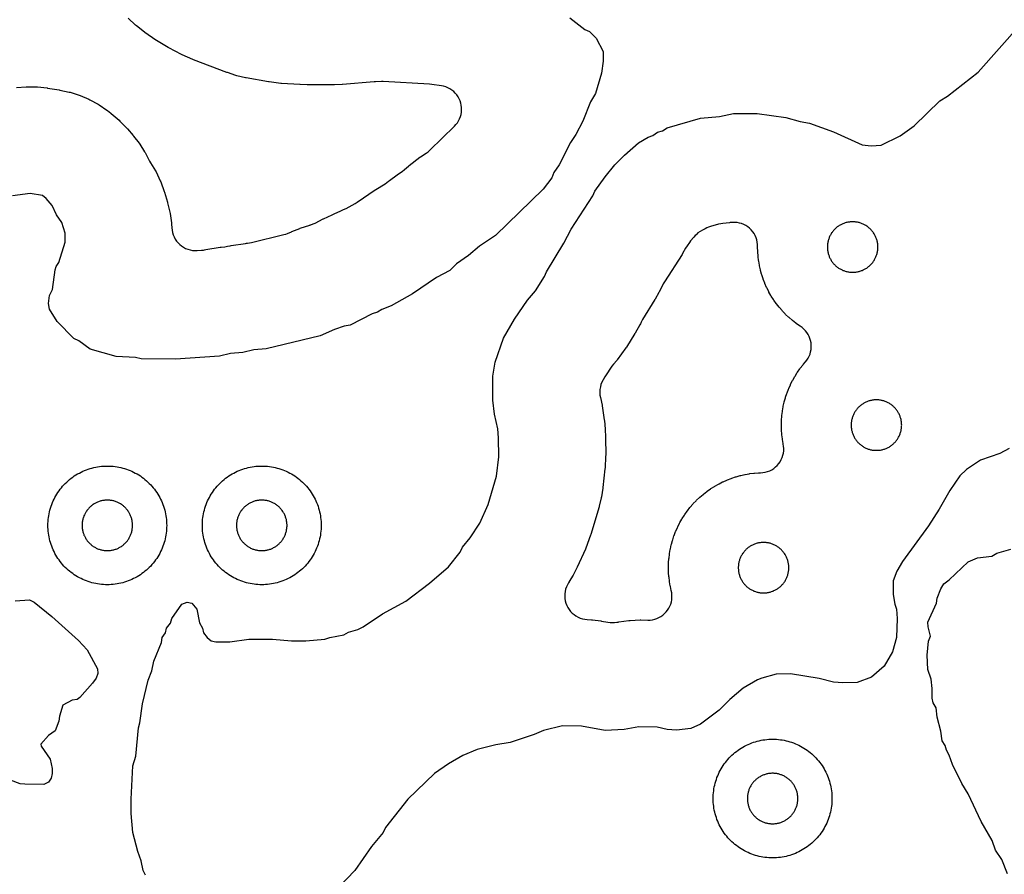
# Model space of a CAD drawing. Header units: millimetres. Extents: x 0 to 2500, y 0 to 1250.
# Tile 120 of 140: x 372 to 538, y 998 to 1142. Entities that reach past the tile are written whole.
import ezdxf

# ---------------------------------------------------------------- set-up
doc = ezdxf.new("R2010")
doc.units = ezdxf.units.MM
doc.layers.add('CUT', color=1, linetype='Continuous')

msp = doc.modelspace()

# ---------------------------------------------------------------- linework, layer by layer
at = {"layer": 'CUT'}
for points in [[(464.34, 1142), (466.88, 1140.03), (467.65, 1139.67), (468.79, 1138.53), (469.97, 1136.33), (469.98, 1134.7), (469.68, 1132.65), (468.66, 1129.24), (467.84, 1127.8), (466.54, 1124.57), (465.39, 1122.32), (464.47, 1120.98), (462.58, 1117.24), (461.65, 1115.91), (461.36, 1115.04), (459.87, 1113.12), (451.85, 1105.33), (449.14, 1103.53), (447.33, 1101.94), (445.28, 1100.57), (444.14, 1099.45), (441.9, 1098.25), (437.9, 1095.49), (434.27, 1093.49), (432.69, 1092.84), (431.98, 1092.38), (431.08, 1092.12), (427.36, 1090.21), (426.39, 1090.04), (424.73, 1089.48), (422.34, 1088.43), (413.26, 1086.21), (411.19, 1086.05), (409.31, 1085.63), (407.24, 1085.44), (405.41, 1085), (397.99, 1084.5), (392.18, 1084.55), (391.27, 1084.8), (388.01, 1084.93), (383.61, 1086.17), (381.72, 1087.6), (380.84, 1087.95), (378.08, 1090.81), (376.78, 1092.92), (376.62, 1093.89), (376.79, 1095.2), (377.27, 1096.22), (377.71, 1099.52), (377.89, 1100.09), (378.36, 1100.79), (379.39, 1104.19), (379.4, 1105.69), (378.86, 1107.48), (377.95, 1108.81), (377.23, 1110.37), (376.2, 1111.57), (375.57, 1112.06), (373.51, 1112.39), (370.52, 1112)], [(371.23, 1130.24), (372.83, 1130.37), (373.02, 1130.38), (374.57, 1130.36), (374.76, 1130.34), (376.36, 1130.16), (376.45, 1130.15), (378.41, 1129.83), (378.5, 1129.81), (380.08, 1129.48), (380.27, 1129.43), (381.77, 1128.95), (381.95, 1128.88), (383.39, 1128.26), (383.57, 1128.18), (384.94, 1127.42), (385.11, 1127.32), (386.44, 1126.4), (386.52, 1126.34), (387.07, 1125.92), (387.16, 1125.85), (388.47, 1124.74), (388.62, 1124.59), (389.82, 1123.34), (389.89, 1123.26), (390.86, 1122.14), (390.91, 1122.07), (391.87, 1120.85), (391.97, 1120.69), (392.78, 1119.43), (392.88, 1119.27), (393.62, 1117.83), (393.77, 1117.56), (394.6, 1116.21), (394.7, 1116.03), (395.42, 1114.53), (395.5, 1114.34), (396.08, 1112.73), (396.11, 1112.63), (396.62, 1110.94), (396.65, 1110.84), (397.05, 1109.22), (397.09, 1109.03), (397.32, 1107.43), (397.33, 1107.23), (397.36, 1106.61), (397.4, 1106.22), (397.47, 1105.82), (397.59, 1105.44), (397.74, 1105.07), (397.92, 1104.72), (398.15, 1104.39), (398.4, 1104.08), (398.68, 1103.8), (398.99, 1103.55), (399.33, 1103.33), (399.68, 1103.14), (400.05, 1103), (400.44, 1102.88), (400.83, 1102.81), (401.23, 1102.78), (401.62, 1102.79), (402.34, 1102.83), (402.67, 1102.87), (402.88, 1102.91), (402.88, 1102.91), (403.09, 1102.95), (405.51, 1103.35), (405.65, 1103.37), (406.26, 1103.43), (406.76, 1103.51), (407.2, 1103.6), (407.34, 1103.63), (409.77, 1103.99), (409.91, 1104.01), (410.09, 1104.02), (410.42, 1104.06), (410.75, 1104.12), (416.21, 1105.46), (416.54, 1105.56), (416.86, 1105.68), (417.48, 1105.96), (417.56, 1105.99), (418.91, 1106.51), (418.99, 1106.54), (420.58, 1107.08), (420.66, 1107.1), (420.77, 1107.14), (421.13, 1107.26), (421.47, 1107.42), (422.81, 1108.1), (422.89, 1108.14), (424.36, 1108.81), (424.45, 1108.84), (424.67, 1108.94), (425.81, 1109.47), (425.9, 1109.51), (426.28, 1109.67), (426.69, 1109.87), (428.25, 1110.72), (428.59, 1110.94), (431.61, 1113.02), (431.71, 1113.09), (433.26, 1114.03), (433.56, 1114.24), (433.84, 1114.46), (433.86, 1114.48), (434.01, 1114.6), (435.28, 1115.54), (435.35, 1115.59), (436.12, 1116.1), (436.55, 1116.43), (437.2, 1117), (437.31, 1117.09), (439.13, 1118.49), (439.24, 1118.57), (440.2, 1119.2), (440.49, 1119.42), (440.77, 1119.66), (444.93, 1123.71), (445.2, 1123.99), (445.43, 1124.3), (445.64, 1124.62), (445.81, 1124.97), (445.95, 1125.33), (446.05, 1125.7), (446.11, 1126.08), (446.14, 1126.47), (446.13, 1126.85), (446.09, 1127.24), (446.01, 1127.61), (445.89, 1127.98), (445.74, 1128.34), (445.55, 1128.67), (445.33, 1128.99), (445.08, 1129.29), (444.81, 1129.56), (444.51, 1129.8), (444.19, 1130.02), (443.85, 1130.2), (443.49, 1130.34), (443.12, 1130.46), (442.74, 1130.53), (441.15, 1130.77), (440.76, 1130.81), (432.95, 1131.23), (432.66, 1131.23), (431.66, 1131.21), (431.42, 1131.2), (426.12, 1130.76), (426.05, 1130.76), (424.73, 1130.7), (424.66, 1130.7), (420.2, 1130.68), (420.13, 1130.68), (418.99, 1130.72), (418.93, 1130.72), (415.84, 1130.91), (415.72, 1130.92), (413.74, 1131.17), (413.63, 1131.18), (409.87, 1131.87), (409.78, 1131.89), (408.32, 1132.22), (408.14, 1132.27), (406.72, 1132.74), (406.64, 1132.77), (400.99, 1134.91), (400.88, 1134.95), (399.09, 1135.75), (398.99, 1135.8), (396.85, 1136.9), (396.74, 1136.97), (394.78, 1138.15), (394.67, 1138.22), (392.82, 1139.52), (392.74, 1139.58), (391.41, 1140.62), (391.25, 1140.75), (390.03, 1141.92)], [(392.95, 997.59), (392.51, 998.41), (392.2, 1000.01), (391.62, 1001.61), (390.8, 1004.81), (390.5, 1008), (390.5, 1010.4), (390.81, 1016.01), (391.29, 1017.61), (391.75, 1022.4), (391.99, 1023.25), (392.43, 1026.43), (393.4, 1030.41), (393.99, 1031.98), (394.32, 1033.61), (395.6, 1036.78), (395.75, 1037.61), (396.31, 1038.43), (396.49, 1039.21), (397.11, 1040.03), (397.36, 1040.82), (399.04, 1043.21), (399.94, 1043.57), (400.74, 1043.43), (401.56, 1042.41), (402.01, 1040.08), (402.53, 1039.21), (402.7, 1038.42), (403.3, 1037.61), (404, 1037.05), (404.78, 1036.9), (407.15, 1036.9), (410.35, 1037.35), (414.33, 1037.35), (417.53, 1037.08), (419.94, 1037.08), (423.1, 1037.34), (423.95, 1037.64), (426.32, 1038.08), (427.13, 1038.5), (428.7, 1038.94), (429.56, 1039.43), (432.83, 1041.61), (436.74, 1043.76), (440.74, 1046.77), (443.94, 1049.53), (445.93, 1052), (446.32, 1052.81), (447.61, 1054.43), (449.19, 1056.85), (450.63, 1060.01), (452.04, 1064.8), (452.4, 1068.04), (452.37, 1071.22), (452.24, 1072.77), (451.7, 1075.21), (451.42, 1077.6), (451.41, 1081.62), (451.78, 1084.01), (453.2, 1088.01), (455.07, 1091.21), (457.24, 1094.41), (458.59, 1096), (460.11, 1098.42), (460.41, 1099.21), (463.36, 1104), (464.6, 1106.41), (468.22, 1112), (468.6, 1112.81), (470.29, 1115.21), (471.94, 1117.21), (473.55, 1118.85), (475.94, 1120.9), (477.54, 1121.89), (478.36, 1122.17), (479.14, 1122.7), (479.95, 1122.95), (480.74, 1123.44), (486.34, 1125.07), (489.54, 1125.38), (491.93, 1125.88), (495.93, 1125.88), (500.75, 1125.18), (503.12, 1124.51), (504.74, 1124.23), (508.75, 1122.79), (513.56, 1120.59), (515.11, 1120.41), (516.76, 1120.55), (519.96, 1122.08), (522.34, 1123.77), (526.68, 1128.01), (527.95, 1128.76), (533.13, 1132.81), (540.19, 1140.81)], [(538.34, 1069.42), (536.73, 1068.63), (533.51, 1067.51), (531.14, 1065.91), (530.04, 1064.83), (528.32, 1062.4), (526.54, 1059.21), (524.75, 1056.42), (520.36, 1050.41), (519.41, 1048.79), (518.8, 1047.14), (518.82, 1044.84), (519.06, 1043.21), (519.36, 1042.41), (519.49, 1040.8), (519.34, 1037.61), (518.69, 1035.21), (517.27, 1032.8), (515.14, 1030.96), (512.73, 1030.06), (510.35, 1029.97), (508.75, 1030.1), (506.36, 1030.74), (501.53, 1031.51), (499.12, 1031.44), (496.71, 1030.77), (495.96, 1030.51), (493.54, 1029.07), (491.29, 1027.2), (489.53, 1025.4), (486.34, 1023.02), (484.73, 1022.27), (482.34, 1022.01), (480.73, 1022.11), (479.09, 1022.52), (475.98, 1022.57), (473.54, 1022.1), (470.34, 1021.96), (466.35, 1022.7), (463.14, 1022.73), (459.93, 1021.96), (458.34, 1021.27), (454.34, 1019.94), (451.92, 1019.54), (448.78, 1018.74), (446.36, 1017.74), (443.95, 1016.37), (441.56, 1014.69), (437.1, 1010.4), (433.34, 1005.61), (432.92, 1004.81), (430.98, 1002.41), (428.15, 998.41), (421.54, 991.47)], [(538.07, 997.83), (537.1, 1000.23), (536.02, 1001.83), (535.49, 1003.45), (533.59, 1006.63), (531.43, 1011.31), (530.36, 1013.03), (528.76, 1016.23), (528.25, 1017.81), (527.75, 1018.63), (527.55, 1019.45), (527.05, 1020.23), (526.84, 1021.86), (526.18, 1024.23), (526.02, 1025.79), (525.55, 1026.63), (525.38, 1027.42), (525.37, 1029.06), (525.17, 1030.61), (524.61, 1032.23), (524.51, 1034.64), (524.75, 1037.03), (525.1, 1037.85), (524.69, 1039.43), (524.65, 1040.23), (526.09, 1043.39), (526.21, 1044.23), (526.81, 1045.83), (527.33, 1046.63), (528.24, 1047.31), (531.42, 1050.34), (533.02, 1051.05), (535.4, 1051.29), (536.23, 1051.81), (538.63, 1052.5)], [(370.97, 1043.82), (373.4, 1043.95), (374.19, 1043.58), (377.18, 1041.14), (381.66, 1037.13), (383.11, 1035.53), (384.87, 1032.34), (384.88, 1031.53), (384.6, 1030.8), (383.98, 1029.93), (381.89, 1027.54), (381.4, 1027.17), (380.58, 1027.05), (379, 1026.21), (378.43, 1024.36), (378.34, 1023.53), (377.73, 1021.93), (376.58, 1021.13), (375.33, 1019.68), (375.36, 1019.31), (376.87, 1017.13), (377.19, 1015.54), (377.24, 1014.73), (377.07, 1013.94), (376.59, 1013.26), (375.8, 1012.87), (372.59, 1012.91), (371.8, 1012.95), (370.2, 1013.58)]]:
    msp.add_lwpolyline(points, dxfattribs=at)
for points in [[(469.69, 1040.39), (470.78, 1040.18), (471.15, 1040.13), (471.53, 1040.12), (471.9, 1040.13), (472.27, 1040.19), (472.51, 1040.23), (472.61, 1040.25), (474.3, 1040.49), (474.51, 1040.51), (476.21, 1040.57), (476.32, 1040.57), (477.51, 1040.55), (477.89, 1040.56), (478.27, 1040.61), (478.65, 1040.7), (479.02, 1040.82), (479.37, 1040.98), (479.7, 1041.17), (480.02, 1041.39), (480.31, 1041.64), (480.58, 1041.92), (480.82, 1042.22), (481.03, 1042.54), (481.21, 1042.88), (481.35, 1043.24), (481.46, 1043.61), (481.53, 1043.99), (481.56, 1044.37), (481.56, 1044.76), (481.52, 1045.14), (481.45, 1045.52), (481.44, 1045.54), (481.29, 1046.21), (481.28, 1046.3), (481.16, 1046.98), (481.14, 1047.08), (481.06, 1047.76), (481.05, 1047.86), (481, 1048.54), (480.99, 1048.64), (480.98, 1049.33), (480.98, 1049.43), (480.99, 1050.11), (481, 1050.21), (481.05, 1050.9), (481.06, 1050.99), (481.14, 1051.68), (481.16, 1051.77), (481.28, 1052.45), (481.29, 1052.55), (481.44, 1053.22), (481.47, 1053.31), (481.65, 1053.97), (481.68, 1054.07), (481.9, 1054.72), (481.93, 1054.81), (482.18, 1055.45), (482.21, 1055.54), (482.49, 1056.17), (482.53, 1056.26), (482.84, 1056.88), (482.89, 1056.96), (483.23, 1057.56), (483.28, 1057.64), (483.65, 1058.22), (483.7, 1058.31), (484.1, 1058.87), (484.15, 1058.95), (484.58, 1059.49), (484.64, 1059.56), (485.09, 1060.08), (485.15, 1060.16), (485.63, 1060.66), (485.7, 1060.72), (486.2, 1061.2), (486.27, 1061.26), (486.79, 1061.71), (486.86, 1061.78), (487.41, 1062.2), (487.49, 1062.26), (488.05, 1062.65), (488.13, 1062.71), (488.71, 1063.07), (488.79, 1063.12), (489.39, 1063.46), (489.48, 1063.51), (490.09, 1063.82), (490.18, 1063.86), (490.81, 1064.14), (490.9, 1064.18), (491.54, 1064.42), (491.63, 1064.46), (492.28, 1064.67), (492.38, 1064.7), (493.04, 1064.88), (493.14, 1064.91), (493.81, 1065.06), (493.9, 1065.08), (494.58, 1065.2), (494.68, 1065.21), (495.36, 1065.29), (495.46, 1065.3), (496.14, 1065.35), (496.24, 1065.36), (496.48, 1065.37), (496.88, 1065.39), (497.26, 1065.46), (497.64, 1065.57), (498.01, 1065.71), (498.36, 1065.88), (498.69, 1066.09), (499, 1066.34), (499.28, 1066.61), (499.54, 1066.9), (499.77, 1067.22), (499.96, 1067.57), (500.12, 1067.92), (500.24, 1068.3), (500.33, 1068.68), (500.38, 1069.07), (500.38, 1069.46), (500.36, 1069.85), (500.3, 1070.17), (500.3, 1070.17), (500.28, 1070.31), (500.16, 1070.99), (500.14, 1071.09), (500.06, 1071.77), (500.05, 1071.87), (500, 1072.55), (499.99, 1072.65), (499.98, 1073.34), (499.98, 1073.43), (499.99, 1074.12), (500, 1074.22), (500.05, 1074.9), (500.06, 1075), (500.14, 1075.68), (500.16, 1075.78), (500.28, 1076.46), (500.29, 1076.55), (500.44, 1077.23), (500.47, 1077.32), (500.65, 1077.98), (500.68, 1078.08), (500.9, 1078.73), (500.93, 1078.82), (501.18, 1079.46), (501.21, 1079.55), (501.49, 1080.18), (501.53, 1080.27), (501.84, 1080.88), (501.89, 1080.97), (502.23, 1081.57), (502.28, 1081.65), (502.65, 1082.23), (502.7, 1082.31), (503.1, 1082.88), (503.15, 1082.96), (503.58, 1083.5), (503.64, 1083.57), (504.04, 1084.04), (504.28, 1084.34), (504.48, 1084.66), (504.66, 1085), (504.8, 1085.36), (504.9, 1085.72), (504.97, 1086.1), (505.01, 1086.48), (505.01, 1086.86), (504.97, 1087.24), (504.9, 1087.61), (504.79, 1087.98), (504.64, 1088.33), (504.47, 1088.67), (504.26, 1088.99), (504.02, 1089.29), (503.76, 1089.56), (503.47, 1089.81), (503.15, 1090.03), (503.13, 1090.05), (503.05, 1090.1), (502.49, 1090.5), (502.41, 1090.56), (501.86, 1090.98), (501.79, 1091.04), (501.27, 1091.49), (501.2, 1091.56), (500.7, 1092.03), (500.63, 1092.1), (500.15, 1092.6), (500.09, 1092.67), (499.64, 1093.19), (499.58, 1093.27), (499.15, 1093.81), (499.1, 1093.89), (498.7, 1094.45), (498.65, 1094.53), (498.28, 1095.11), (498.23, 1095.19), (497.89, 1095.79), (497.84, 1095.88), (497.53, 1096.49), (497.49, 1096.58), (497.21, 1097.21), (497.18, 1097.3), (496.93, 1097.94), (496.9, 1098.03), (496.68, 1098.69), (496.65, 1098.78), (496.47, 1099.44), (496.44, 1099.54), (496.29, 1100.21), (496.28, 1100.3), (496.16, 1100.98), (496.14, 1101.08), (496.06, 1101.76), (496.05, 1101.86), (496, 1102.54), (495.99, 1102.64), (495.98, 1103.33), (495.98, 1103.43), (495.98, 1103.43), (495.97, 1103.82), (495.92, 1104.2), (495.84, 1104.58), (495.72, 1104.95), (495.56, 1105.3), (495.37, 1105.64), (495.15, 1105.96), (494.9, 1106.26), (494.62, 1106.53), (494.32, 1106.77), (493.99, 1106.98), (493.65, 1107.16), (493.29, 1107.31), (492.92, 1107.41), (492.54, 1107.49), (492.15, 1107.52), (491.76, 1107.52), (491.38, 1107.48), (491.36, 1107.48), (491.26, 1107.47), (490.13, 1107.35), (489.77, 1107.3), (489.41, 1107.22), (488.02, 1106.81), (487.73, 1106.72), (487.45, 1106.6), (487.13, 1106.45), (487.04, 1106.4), (486.69, 1106.23), (486.3, 1106.01), (485.94, 1105.75), (485.62, 1105.45), (485.46, 1105.29), (485.23, 1105.03), (484.7, 1104.4), (484.53, 1104.16), (484.1, 1103.55), (483.86, 1103.18), (483.36, 1102.27), (483.28, 1102.14), (480.3, 1097.54), (480.1, 1097.2), (479.38, 1095.8), (479.34, 1095.73), (478.71, 1094.6), (478.67, 1094.54), (476.61, 1091.19), (476.36, 1090.71), (476.25, 1090.46), (476.17, 1090.29), (475.38, 1088.89), (475.33, 1088.81), (473.88, 1086.5), (473.8, 1086.38), (472.34, 1084.39), (472.25, 1084.28), (471.73, 1083.66), (471.46, 1083.31), (470.38, 1081.71), (470.24, 1081.49), (469.96, 1081.02), (469.77, 1080.64), (469.61, 1080.25), (469.5, 1079.83), (469.44, 1079.41), (469.42, 1078.99), (469.42, 1078.9), (469.44, 1078.45), (469.44, 1078.43), (469.51, 1078.02), (469.79, 1076.77), (469.82, 1076.63), (470.17, 1074.28), (470.19, 1074.14), (470.31, 1072.69), (470.31, 1072.62), (470.36, 1071.43), (470.37, 1071.36), (470.4, 1068.27), (470.39, 1068.15), (470.29, 1066.12), (470.28, 1066), (469.94, 1062.87), (469.92, 1062.78), (469.7, 1061.33), (469.66, 1061.16), (469.31, 1059.73), (469.29, 1059.65), (467.91, 1054.97), (467.86, 1054.84), (467.04, 1052.65), (466.99, 1052.52), (465.6, 1049.45), (465.57, 1049.38), (465, 1048.25), (464.93, 1048.12), (464.28, 1047.04), (464.24, 1046.97), (464.15, 1046.84), (463.95, 1046.49), (463.79, 1046.13), (463.66, 1045.75), (463.57, 1045.36), (463.51, 1044.97), (463.5, 1044.57), (463.53, 1044.17), (463.6, 1043.78), (463.7, 1043.39), (463.85, 1043.02), (464.03, 1042.67), (464.24, 1042.33), (464.49, 1042.02), (464.77, 1041.73), (465.07, 1041.47), (465.4, 1041.25), (465.75, 1041.05), (466.12, 1040.9), (466.5, 1040.78), (466.89, 1040.7), (467.29, 1040.66), (468, 1040.62), (468.18, 1040.6), (469.61, 1040.4)], [(511.84, 1107.62), (511.7, 1107.62), (511.56, 1107.61), (511.42, 1107.59), (511.28, 1107.57), (511.15, 1107.55), (511.01, 1107.52), (510.88, 1107.48), (510.74, 1107.44), (510.61, 1107.4), (510.48, 1107.35), (510.35, 1107.3), (510.22, 1107.25), (510.1, 1107.19), (509.97, 1107.13), (509.85, 1107.06), (509.73, 1106.99), (509.61, 1106.91), (509.5, 1106.83), (509.39, 1106.75), (509.28, 1106.66), (509.17, 1106.57), (509.07, 1106.48), (508.97, 1106.38), (508.87, 1106.28), (508.78, 1106.18), (508.69, 1106.07), (508.6, 1105.96), (508.52, 1105.85), (508.44, 1105.74), (508.37, 1105.62), (508.3, 1105.5), (508.23, 1105.38), (508.16, 1105.26), (508.1, 1105.13), (508.05, 1105), (508, 1104.87), (507.95, 1104.74), (507.91, 1104.61), (507.87, 1104.48), (507.84, 1104.34), (507.81, 1104.21), (507.78, 1104.07), (507.76, 1103.93), (507.75, 1103.79), (507.74, 1103.66), (507.73, 1103.52), (507.73, 1103.38), (507.73, 1103.24), (507.74, 1103.1), (507.75, 1102.96), (507.76, 1102.82), (507.78, 1102.68), (507.81, 1102.55), (507.84, 1102.41), (507.87, 1102.28), (507.91, 1102.14), (507.95, 1102.01), (508, 1101.88), (508.05, 1101.75), (508.1, 1101.62), (508.16, 1101.5), (508.23, 1101.37), (508.3, 1101.25), (508.37, 1101.13), (508.44, 1101.02), (508.52, 1100.9), (508.6, 1100.79), (508.69, 1100.68), (508.78, 1100.57), (508.87, 1100.47), (508.97, 1100.37), (509.07, 1100.28), (509.17, 1100.18), (509.28, 1100.09), (509.39, 1100.01), (509.5, 1099.92), (509.61, 1099.84), (509.73, 1099.77), (509.85, 1099.7), (509.97, 1099.63), (510.1, 1099.57), (510.22, 1099.51), (510.35, 1099.45), (510.48, 1099.4), (510.61, 1099.35), (510.74, 1099.31), (510.88, 1099.27), (511.01, 1099.24), (511.15, 1099.21), (511.28, 1099.18), (511.42, 1099.16), (511.56, 1099.15), (511.7, 1099.14), (511.84, 1099.13), (511.98, 1099.13), (512.12, 1099.13), (512.25, 1099.14), (512.39, 1099.15), (512.53, 1099.16), (512.67, 1099.18), (512.81, 1099.21), (512.94, 1099.24), (513.08, 1099.27), (513.21, 1099.31), (513.34, 1099.35), (513.47, 1099.4), (513.6, 1099.45), (513.73, 1099.51), (513.86, 1099.57), (513.98, 1099.63), (514.1, 1099.7), (514.22, 1099.77), (514.34, 1099.84), (514.45, 1099.92), (514.56, 1100.01), (514.67, 1100.09), (514.78, 1100.18), (514.88, 1100.28), (514.98, 1100.37), (515.08, 1100.47), (515.17, 1100.57), (515.26, 1100.68), (515.35, 1100.79), (515.43, 1100.9), (515.51, 1101.02), (515.59, 1101.13), (515.66, 1101.25), (515.72, 1101.37), (515.79, 1101.5), (515.85, 1101.62), (515.9, 1101.75), (515.95, 1101.88), (516, 1102.01), (516.04, 1102.14), (516.08, 1102.28), (516.12, 1102.41), (516.14, 1102.55), (516.17, 1102.68), (516.19, 1102.82), (516.21, 1102.96), (516.22, 1103.1), (516.22, 1103.24), (516.23, 1103.38), (516.22, 1103.52), (516.22, 1103.66), (516.21, 1103.79), (516.19, 1103.93), (516.17, 1104.07), (516.14, 1104.21), (516.12, 1104.34), (516.08, 1104.48), (516.04, 1104.61), (516, 1104.74), (515.95, 1104.87), (515.9, 1105), (515.85, 1105.13), (515.79, 1105.26), (515.72, 1105.38), (515.66, 1105.5), (515.59, 1105.62), (515.51, 1105.74), (515.43, 1105.85), (515.35, 1105.96), (515.26, 1106.07), (515.17, 1106.18), (515.08, 1106.28), (514.98, 1106.38), (514.88, 1106.48), (514.78, 1106.57), (514.67, 1106.66), (514.56, 1106.75), (514.45, 1106.83), (514.34, 1106.91), (514.22, 1106.99), (514.1, 1107.06), (513.98, 1107.13), (513.86, 1107.19), (513.73, 1107.25), (513.6, 1107.3), (513.47, 1107.35), (513.34, 1107.4), (513.21, 1107.44), (513.08, 1107.48), (512.94, 1107.52), (512.81, 1107.55), (512.67, 1107.57), (512.53, 1107.59), (512.39, 1107.61), (512.25, 1107.62), (512.12, 1107.62), (511.98, 1107.63)], [(515.56, 1077.62), (515.42, 1077.6), (515.28, 1077.58), (515.15, 1077.55), (515.01, 1077.52), (514.88, 1077.49), (514.74, 1077.45), (514.61, 1077.41), (514.48, 1077.36), (514.35, 1077.31), (514.22, 1077.26), (514.1, 1077.2), (513.97, 1077.13), (513.85, 1077.07), (513.73, 1076.99), (513.61, 1076.92), (513.5, 1076.84), (513.39, 1076.76), (513.28, 1076.67), (513.17, 1076.58), (513.07, 1076.49), (512.97, 1076.39), (512.87, 1076.29), (512.78, 1076.19), (512.69, 1076.08), (512.6, 1075.97), (512.52, 1075.86), (512.44, 1075.75), (512.37, 1075.63), (512.3, 1075.51), (512.23, 1075.39), (512.16, 1075.27), (512.1, 1075.14), (512.05, 1075.01), (512, 1074.88), (511.95, 1074.75), (511.91, 1074.62), (511.87, 1074.49), (511.84, 1074.35), (511.81, 1074.21), (511.78, 1074.08), (511.76, 1073.94), (511.75, 1073.8), (511.74, 1073.66), (511.73, 1073.52), (511.73, 1073.39), (511.73, 1073.25), (511.74, 1073.11), (511.75, 1072.97), (511.76, 1072.83), (511.78, 1072.69), (511.81, 1072.56), (511.84, 1072.42), (511.87, 1072.29), (511.91, 1072.15), (511.95, 1072.02), (512, 1071.89), (512.05, 1071.76), (512.1, 1071.63), (512.16, 1071.51), (512.23, 1071.38), (512.3, 1071.26), (512.37, 1071.14), (512.44, 1071.02), (512.52, 1070.91), (512.6, 1070.8), (512.69, 1070.69), (512.78, 1070.58), (512.87, 1070.48), (512.97, 1070.38), (513.07, 1070.28), (513.17, 1070.19), (513.28, 1070.1), (513.39, 1070.01), (513.5, 1069.93), (513.61, 1069.85), (513.73, 1069.78), (513.85, 1069.7), (513.97, 1069.64), (514.1, 1069.57), (514.22, 1069.51), (514.35, 1069.46), (514.48, 1069.41), (514.61, 1069.36), (514.74, 1069.32), (514.88, 1069.28), (515.01, 1069.25), (515.15, 1069.22), (515.28, 1069.19), (515.42, 1069.17), (515.56, 1069.16), (515.7, 1069.14), (515.84, 1069.14), (515.98, 1069.14), (516.12, 1069.14), (516.25, 1069.14), (516.39, 1069.16), (516.53, 1069.17), (516.67, 1069.19), (516.81, 1069.22), (516.94, 1069.25), (517.08, 1069.28), (517.21, 1069.32), (517.34, 1069.36), (517.47, 1069.41), (517.6, 1069.46), (517.73, 1069.51), (517.86, 1069.57), (517.98, 1069.64), (518.1, 1069.7), (518.22, 1069.78), (518.34, 1069.85), (518.45, 1069.93), (518.56, 1070.01), (518.67, 1070.1), (518.78, 1070.19), (518.88, 1070.28), (518.98, 1070.38), (519.08, 1070.48), (519.17, 1070.58), (519.26, 1070.69), (519.35, 1070.8), (519.43, 1070.91), (519.51, 1071.02), (519.59, 1071.14), (519.66, 1071.26), (519.72, 1071.38), (519.79, 1071.51), (519.85, 1071.63), (519.9, 1071.76), (519.95, 1071.89), (520, 1072.02), (520.04, 1072.15), (520.08, 1072.29), (520.12, 1072.42), (520.14, 1072.56), (520.17, 1072.69), (520.19, 1072.83), (520.21, 1072.97), (520.22, 1073.11), (520.22, 1073.25), (520.23, 1073.39), (520.22, 1073.52), (520.22, 1073.66), (520.21, 1073.8), (520.19, 1073.94), (520.17, 1074.08), (520.14, 1074.21), (520.12, 1074.35), (520.08, 1074.49), (520.04, 1074.62), (520, 1074.75), (519.95, 1074.88), (519.9, 1075.01), (519.85, 1075.14), (519.79, 1075.27), (519.72, 1075.39), (519.66, 1075.51), (519.59, 1075.63), (519.51, 1075.75), (519.43, 1075.86), (519.35, 1075.97), (519.26, 1076.08), (519.17, 1076.19), (519.08, 1076.29), (518.98, 1076.39), (518.88, 1076.49), (518.78, 1076.58), (518.67, 1076.67), (518.56, 1076.76), (518.45, 1076.84), (518.34, 1076.92), (518.22, 1076.99), (518.1, 1077.07), (517.98, 1077.13), (517.86, 1077.2), (517.73, 1077.26), (517.6, 1077.31), (517.47, 1077.36), (517.34, 1077.41), (517.21, 1077.45), (517.08, 1077.49), (516.94, 1077.52), (516.81, 1077.55), (516.67, 1077.58), (516.53, 1077.6), (516.39, 1077.62), (516.25, 1077.63), (516.12, 1077.63), (515.98, 1077.64), (515.84, 1077.63), (515.7, 1077.63)], [(396.49, 1056.17), (396.48, 1055.85), (396.45, 1055.52), (396.41, 1055.2), (396.37, 1054.87), (396.31, 1054.55), (396.24, 1054.23), (396.16, 1053.91), (396.07, 1053.6), (395.97, 1053.29), (395.86, 1052.98), (395.74, 1052.67), (395.61, 1052.37), (395.47, 1052.08), (395.32, 1051.79), (395.16, 1051.5), (394.99, 1051.22), (394.82, 1050.94), (394.63, 1050.68), (394.43, 1050.41), (394.23, 1050.16), (394.02, 1049.91), (393.8, 1049.66), (393.57, 1049.43), (393.34, 1049.2), (393.09, 1048.98), (392.84, 1048.77), (392.59, 1048.57), (392.33, 1048.37), (392.06, 1048.19), (391.78, 1048.01), (391.5, 1047.84), (391.21, 1047.68), (390.92, 1047.53), (390.63, 1047.39), (390.33, 1047.26), (390.02, 1047.14), (389.71, 1047.03), (389.4, 1046.93), (389.09, 1046.84), (388.77, 1046.76), (388.45, 1046.69), (388.13, 1046.63), (387.81, 1046.59), (387.48, 1046.55), (387.15, 1046.52), (386.83, 1046.51), (386.5, 1046.5), (386.17, 1046.51), (385.85, 1046.52), (385.52, 1046.55), (385.2, 1046.59), (384.87, 1046.63), (384.55, 1046.69), (384.23, 1046.76), (383.91, 1046.84), (383.6, 1046.93), (383.29, 1047.03), (382.98, 1047.14), (382.67, 1047.26), (382.37, 1047.39), (382.08, 1047.53), (381.79, 1047.68), (381.5, 1047.84), (381.22, 1048.01), (380.94, 1048.19), (380.68, 1048.37), (380.41, 1048.57), (380.16, 1048.77), (379.91, 1048.98), (379.66, 1049.2), (379.43, 1049.43), (379.2, 1049.66), (378.98, 1049.91), (378.77, 1050.16), (378.57, 1050.41), (378.37, 1050.68), (378.19, 1050.94), (378.01, 1051.22), (377.84, 1051.5), (377.68, 1051.79), (377.53, 1052.08), (377.39, 1052.37), (377.26, 1052.67), (377.14, 1052.98), (377.03, 1053.29), (376.93, 1053.6), (376.84, 1053.91), (376.76, 1054.23), (376.69, 1054.55), (376.63, 1054.87), (376.59, 1055.2), (376.55, 1055.52), (376.52, 1055.85), (376.51, 1056.17), (376.5, 1056.5), (376.51, 1056.83), (376.52, 1057.15), (376.55, 1057.48), (376.59, 1057.81), (376.63, 1058.13), (376.69, 1058.45), (376.76, 1058.77), (376.84, 1059.09), (376.93, 1059.4), (377.03, 1059.71), (377.14, 1060.02), (377.26, 1060.33), (377.39, 1060.63), (377.53, 1060.92), (377.68, 1061.21), (377.84, 1061.5), (378.01, 1061.78), (378.19, 1062.06), (378.37, 1062.33), (378.57, 1062.59), (378.77, 1062.84), (378.98, 1063.09), (379.2, 1063.34), (379.43, 1063.57), (379.66, 1063.8), (379.91, 1064.02), (380.16, 1064.23), (380.41, 1064.43), (380.68, 1064.63), (380.94, 1064.82), (381.22, 1064.99), (381.5, 1065.16), (381.79, 1065.32), (382.08, 1065.47), (382.37, 1065.61), (382.67, 1065.74), (382.98, 1065.86), (383.29, 1065.97), (383.6, 1066.07), (383.91, 1066.16), (384.23, 1066.24), (384.55, 1066.31), (384.87, 1066.37), (385.2, 1066.41), (385.52, 1066.45), (385.85, 1066.48), (386.17, 1066.49), (386.5, 1066.5), (386.83, 1066.49), (387.15, 1066.48), (387.48, 1066.45), (387.81, 1066.41), (388.13, 1066.37), (388.45, 1066.31), (388.77, 1066.24), (389.09, 1066.16), (389.4, 1066.07), (389.71, 1065.97), (390.02, 1065.86), (390.33, 1065.74), (390.63, 1065.61), (390.92, 1065.47), (391.21, 1065.32), (391.5, 1065.16), (391.78, 1064.99), (392.06, 1064.82), (392.33, 1064.63), (392.59, 1064.43), (392.84, 1064.23), (393.09, 1064.02), (393.34, 1063.8), (393.57, 1063.57), (393.8, 1063.34), (394.02, 1063.09), (394.23, 1062.84), (394.43, 1062.59), (394.63, 1062.33), (394.82, 1062.06), (394.99, 1061.78), (395.16, 1061.5), (395.32, 1061.21), (395.47, 1060.92), (395.61, 1060.63), (395.74, 1060.33), (395.86, 1060.02), (395.97, 1059.71), (396.07, 1059.4), (396.16, 1059.09), (396.24, 1058.77), (396.31, 1058.45), (396.37, 1058.13), (396.41, 1057.81), (396.45, 1057.48), (396.48, 1057.15), (396.49, 1056.83), (396.5, 1056.5)], [(422.49, 1056.17), (422.48, 1055.85), (422.45, 1055.52), (422.41, 1055.2), (422.37, 1054.87), (422.31, 1054.55), (422.24, 1054.23), (422.16, 1053.91), (422.07, 1053.6), (421.97, 1053.29), (421.86, 1052.98), (421.74, 1052.67), (421.61, 1052.37), (421.47, 1052.08), (421.32, 1051.79), (421.16, 1051.5), (420.99, 1051.22), (420.82, 1050.94), (420.63, 1050.68), (420.43, 1050.41), (420.23, 1050.16), (420.02, 1049.91), (419.8, 1049.66), (419.57, 1049.43), (419.34, 1049.2), (419.09, 1048.98), (418.84, 1048.77), (418.59, 1048.57), (418.33, 1048.37), (418.06, 1048.19), (417.78, 1048.01), (417.5, 1047.84), (417.21, 1047.68), (416.92, 1047.53), (416.63, 1047.39), (416.33, 1047.26), (416.02, 1047.14), (415.71, 1047.03), (415.4, 1046.93), (415.09, 1046.84), (414.77, 1046.76), (414.45, 1046.69), (414.13, 1046.63), (413.81, 1046.59), (413.48, 1046.55), (413.15, 1046.52), (412.83, 1046.51), (412.5, 1046.5), (412.17, 1046.51), (411.85, 1046.52), (411.52, 1046.55), (411.2, 1046.59), (410.87, 1046.63), (410.55, 1046.69), (410.23, 1046.76), (409.91, 1046.84), (409.6, 1046.93), (409.29, 1047.03), (408.98, 1047.14), (408.67, 1047.26), (408.37, 1047.39), (408.08, 1047.53), (407.79, 1047.68), (407.5, 1047.84), (407.22, 1048.01), (406.94, 1048.19), (406.68, 1048.37), (406.41, 1048.57), (406.16, 1048.77), (405.91, 1048.98), (405.66, 1049.2), (405.43, 1049.43), (405.2, 1049.66), (404.98, 1049.91), (404.77, 1050.16), (404.57, 1050.41), (404.37, 1050.68), (404.19, 1050.94), (404.01, 1051.22), (403.84, 1051.5), (403.68, 1051.79), (403.53, 1052.08), (403.39, 1052.37), (403.26, 1052.67), (403.14, 1052.98), (403.03, 1053.29), (402.93, 1053.6), (402.84, 1053.91), (402.76, 1054.23), (402.69, 1054.55), (402.63, 1054.87), (402.59, 1055.2), (402.55, 1055.52), (402.52, 1055.85), (402.51, 1056.17), (402.5, 1056.5), (402.51, 1056.83), (402.52, 1057.15), (402.55, 1057.48), (402.59, 1057.81), (402.63, 1058.13), (402.69, 1058.45), (402.76, 1058.77), (402.84, 1059.09), (402.93, 1059.4), (403.03, 1059.71), (403.14, 1060.02), (403.26, 1060.33), (403.39, 1060.63), (403.53, 1060.92), (403.68, 1061.21), (403.84, 1061.5), (404.01, 1061.78), (404.19, 1062.06), (404.37, 1062.33), (404.57, 1062.59), (404.77, 1062.84), (404.98, 1063.09), (405.2, 1063.34), (405.43, 1063.57), (405.66, 1063.8), (405.91, 1064.02), (406.16, 1064.23), (406.41, 1064.43), (406.68, 1064.63), (406.94, 1064.82), (407.22, 1064.99), (407.5, 1065.16), (407.79, 1065.32), (408.08, 1065.47), (408.37, 1065.61), (408.67, 1065.74), (408.98, 1065.86), (409.29, 1065.97), (409.6, 1066.07), (409.91, 1066.16), (410.23, 1066.24), (410.55, 1066.31), (410.87, 1066.37), (411.2, 1066.41), (411.52, 1066.45), (411.85, 1066.48), (412.17, 1066.49), (412.5, 1066.5), (412.83, 1066.49), (413.15, 1066.48), (413.48, 1066.45), (413.81, 1066.41), (414.13, 1066.37), (414.45, 1066.31), (414.77, 1066.24), (415.09, 1066.16), (415.4, 1066.07), (415.71, 1065.97), (416.02, 1065.86), (416.33, 1065.74), (416.63, 1065.61), (416.92, 1065.47), (417.21, 1065.32), (417.5, 1065.16), (417.78, 1064.99), (418.06, 1064.82), (418.33, 1064.63), (418.59, 1064.43), (418.84, 1064.23), (419.09, 1064.02), (419.34, 1063.8), (419.57, 1063.57), (419.8, 1063.34), (420.02, 1063.09), (420.23, 1062.84), (420.43, 1062.59), (420.63, 1062.33), (420.82, 1062.06), (420.99, 1061.78), (421.16, 1061.5), (421.32, 1061.21), (421.47, 1060.92), (421.61, 1060.63), (421.74, 1060.33), (421.86, 1060.02), (421.97, 1059.71), (422.07, 1059.4), (422.16, 1059.09), (422.24, 1058.77), (422.31, 1058.45), (422.37, 1058.13), (422.41, 1057.81), (422.45, 1057.48), (422.48, 1057.15), (422.49, 1056.83), (422.5, 1056.5)], [(390.75, 1056.64), (390.74, 1056.78), (390.73, 1056.92), (390.71, 1057.06), (390.69, 1057.19), (390.67, 1057.33), (390.64, 1057.47), (390.61, 1057.6), (390.57, 1057.73), (390.52, 1057.87), (390.48, 1058), (390.43, 1058.13), (390.37, 1058.25), (390.31, 1058.38), (390.25, 1058.5), (390.18, 1058.63), (390.11, 1058.74), (390.03, 1058.86), (389.95, 1058.98), (389.87, 1059.09), (389.79, 1059.2), (389.7, 1059.3), (389.6, 1059.41), (389.51, 1059.51), (389.41, 1059.6), (389.3, 1059.7), (389.2, 1059.79), (389.09, 1059.87), (388.98, 1059.95), (388.86, 1060.03), (388.74, 1060.11), (388.63, 1060.18), (388.5, 1060.25), (388.38, 1060.31), (388.25, 1060.37), (388.13, 1060.43), (388, 1060.48), (387.87, 1060.52), (387.73, 1060.57), (387.6, 1060.61), (387.47, 1060.64), (387.33, 1060.67), (387.19, 1060.69), (387.06, 1060.71), (386.92, 1060.73), (386.78, 1060.74), (386.64, 1060.75), (386.5, 1060.75), (386.36, 1060.75), (386.22, 1060.74), (386.08, 1060.73), (385.95, 1060.71), (385.81, 1060.69), (385.67, 1060.67), (385.54, 1060.64), (385.4, 1060.61), (385.27, 1060.57), (385.13, 1060.52), (385, 1060.48), (384.87, 1060.43), (384.75, 1060.37), (384.62, 1060.31), (384.5, 1060.25), (384.38, 1060.18), (384.26, 1060.11), (384.14, 1060.03), (384.02, 1059.95), (383.91, 1059.87), (383.8, 1059.79), (383.7, 1059.7), (383.6, 1059.6), (383.5, 1059.51), (383.4, 1059.41), (383.31, 1059.3), (383.22, 1059.2), (383.13, 1059.09), (383.05, 1058.98), (382.97, 1058.86), (382.89, 1058.74), (382.82, 1058.63), (382.75, 1058.5), (382.69, 1058.38), (382.63, 1058.25), (382.57, 1058.13), (382.52, 1058), (382.48, 1057.87), (382.43, 1057.73), (382.4, 1057.6), (382.36, 1057.47), (382.33, 1057.33), (382.31, 1057.19), (382.29, 1057.06), (382.27, 1056.92), (382.26, 1056.78), (382.25, 1056.64), (382.25, 1056.5), (382.25, 1056.36), (382.26, 1056.22), (382.27, 1056.08), (382.29, 1055.95), (382.31, 1055.81), (382.33, 1055.67), (382.36, 1055.54), (382.4, 1055.4), (382.43, 1055.27), (382.48, 1055.13), (382.52, 1055), (382.57, 1054.87), (382.63, 1054.75), (382.69, 1054.62), (382.75, 1054.5), (382.82, 1054.38), (382.89, 1054.26), (382.97, 1054.14), (383.05, 1054.02), (383.13, 1053.91), (383.22, 1053.8), (383.31, 1053.7), (383.4, 1053.6), (383.5, 1053.5), (383.6, 1053.4), (383.7, 1053.31), (383.8, 1053.22), (383.91, 1053.13), (384.02, 1053.05), (384.14, 1052.97), (384.26, 1052.89), (384.38, 1052.82), (384.5, 1052.75), (384.62, 1052.69), (384.75, 1052.63), (384.87, 1052.57), (385, 1052.52), (385.13, 1052.48), (385.27, 1052.43), (385.4, 1052.4), (385.54, 1052.36), (385.67, 1052.33), (385.81, 1052.31), (385.95, 1052.29), (386.08, 1052.27), (386.22, 1052.26), (386.36, 1052.25), (386.5, 1052.25), (386.64, 1052.25), (386.78, 1052.26), (386.92, 1052.27), (387.06, 1052.29), (387.19, 1052.31), (387.33, 1052.33), (387.47, 1052.36), (387.6, 1052.4), (387.73, 1052.43), (387.87, 1052.48), (388, 1052.52), (388.13, 1052.57), (388.25, 1052.63), (388.38, 1052.69), (388.5, 1052.75), (388.63, 1052.82), (388.74, 1052.89), (388.86, 1052.97), (388.98, 1053.05), (389.09, 1053.13), (389.2, 1053.22), (389.3, 1053.31), (389.41, 1053.4), (389.51, 1053.5), (389.6, 1053.6), (389.7, 1053.7), (389.79, 1053.8), (389.87, 1053.91), (389.95, 1054.02), (390.03, 1054.14), (390.11, 1054.26), (390.18, 1054.38), (390.25, 1054.5), (390.31, 1054.62), (390.37, 1054.75), (390.43, 1054.87), (390.48, 1055), (390.52, 1055.13), (390.57, 1055.27), (390.61, 1055.4), (390.64, 1055.54), (390.67, 1055.67), (390.69, 1055.81), (390.71, 1055.95), (390.73, 1056.08), (390.74, 1056.22), (390.75, 1056.36), (390.75, 1056.5)], [(416.75, 1056.64), (416.74, 1056.78), (416.73, 1056.92), (416.71, 1057.06), (416.69, 1057.19), (416.67, 1057.33), (416.64, 1057.47), (416.61, 1057.6), (416.57, 1057.73), (416.52, 1057.87), (416.48, 1058), (416.43, 1058.13), (416.37, 1058.25), (416.31, 1058.38), (416.25, 1058.5), (416.18, 1058.63), (416.11, 1058.74), (416.03, 1058.86), (415.95, 1058.98), (415.87, 1059.09), (415.79, 1059.2), (415.7, 1059.3), (415.6, 1059.41), (415.51, 1059.51), (415.41, 1059.6), (415.3, 1059.7), (415.2, 1059.79), (415.09, 1059.87), (414.98, 1059.95), (414.86, 1060.03), (414.74, 1060.11), (414.63, 1060.18), (414.5, 1060.25), (414.38, 1060.31), (414.25, 1060.37), (414.13, 1060.43), (414, 1060.48), (413.87, 1060.52), (413.73, 1060.57), (413.6, 1060.61), (413.47, 1060.64), (413.33, 1060.67), (413.19, 1060.69), (413.06, 1060.71), (412.92, 1060.73), (412.78, 1060.74), (412.64, 1060.75), (412.5, 1060.75), (412.36, 1060.75), (412.22, 1060.74), (412.08, 1060.73), (411.95, 1060.71), (411.81, 1060.69), (411.67, 1060.67), (411.54, 1060.64), (411.4, 1060.61), (411.27, 1060.57), (411.13, 1060.52), (411, 1060.48), (410.87, 1060.43), (410.75, 1060.37), (410.62, 1060.31), (410.5, 1060.25), (410.38, 1060.18), (410.26, 1060.11), (410.14, 1060.03), (410.02, 1059.95), (409.91, 1059.87), (409.8, 1059.79), (409.7, 1059.7), (409.6, 1059.6), (409.5, 1059.51), (409.4, 1059.41), (409.31, 1059.3), (409.22, 1059.2), (409.13, 1059.09), (409.05, 1058.98), (408.97, 1058.86), (408.89, 1058.74), (408.82, 1058.63), (408.75, 1058.5), (408.69, 1058.38), (408.63, 1058.25), (408.57, 1058.13), (408.52, 1058), (408.48, 1057.87), (408.43, 1057.73), (408.4, 1057.6), (408.36, 1057.47), (408.33, 1057.33), (408.31, 1057.19), (408.29, 1057.06), (408.27, 1056.92), (408.26, 1056.78), (408.25, 1056.64), (408.25, 1056.5), (408.25, 1056.36), (408.26, 1056.22), (408.27, 1056.08), (408.29, 1055.95), (408.31, 1055.81), (408.33, 1055.67), (408.36, 1055.54), (408.4, 1055.4), (408.43, 1055.27), (408.48, 1055.13), (408.52, 1055), (408.57, 1054.87), (408.63, 1054.75), (408.69, 1054.62), (408.75, 1054.5), (408.82, 1054.38), (408.89, 1054.26), (408.97, 1054.14), (409.05, 1054.02), (409.13, 1053.91), (409.22, 1053.8), (409.31, 1053.7), (409.4, 1053.6), (409.5, 1053.5), (409.6, 1053.4), (409.7, 1053.31), (409.8, 1053.22), (409.91, 1053.13), (410.02, 1053.05), (410.14, 1052.97), (410.26, 1052.89), (410.38, 1052.82), (410.5, 1052.75), (410.62, 1052.69), (410.75, 1052.63), (410.87, 1052.57), (411, 1052.52), (411.13, 1052.48), (411.27, 1052.43), (411.4, 1052.4), (411.54, 1052.36), (411.67, 1052.33), (411.81, 1052.31), (411.95, 1052.29), (412.08, 1052.27), (412.22, 1052.26), (412.36, 1052.25), (412.5, 1052.25), (412.64, 1052.25), (412.78, 1052.26), (412.92, 1052.27), (413.06, 1052.29), (413.19, 1052.31), (413.33, 1052.33), (413.47, 1052.36), (413.6, 1052.4), (413.73, 1052.43), (413.87, 1052.48), (414, 1052.52), (414.13, 1052.57), (414.25, 1052.63), (414.38, 1052.69), (414.5, 1052.75), (414.63, 1052.82), (414.74, 1052.89), (414.86, 1052.97), (414.98, 1053.05), (415.09, 1053.13), (415.2, 1053.22), (415.3, 1053.31), (415.41, 1053.4), (415.51, 1053.5), (415.6, 1053.6), (415.7, 1053.7), (415.79, 1053.8), (415.87, 1053.91), (415.95, 1054.02), (416.03, 1054.14), (416.11, 1054.26), (416.18, 1054.38), (416.25, 1054.5), (416.31, 1054.62), (416.37, 1054.75), (416.43, 1054.87), (416.48, 1055), (416.52, 1055.13), (416.57, 1055.27), (416.61, 1055.4), (416.64, 1055.54), (416.67, 1055.67), (416.69, 1055.81), (416.71, 1055.95), (416.73, 1056.08), (416.74, 1056.22), (416.75, 1056.36), (416.75, 1056.5)], [(496.7, 1053.62), (496.56, 1053.61), (496.42, 1053.59), (496.28, 1053.57), (496.15, 1053.55), (496.01, 1053.52), (495.88, 1053.48), (495.74, 1053.44), (495.61, 1053.4), (495.48, 1053.35), (495.35, 1053.3), (495.22, 1053.25), (495.1, 1053.19), (494.97, 1053.13), (494.85, 1053.06), (494.73, 1052.99), (494.61, 1052.91), (494.5, 1052.83), (494.39, 1052.75), (494.28, 1052.66), (494.17, 1052.57), (494.07, 1052.48), (493.97, 1052.38), (493.87, 1052.28), (493.78, 1052.18), (493.69, 1052.07), (493.6, 1051.96), (493.52, 1051.85), (493.44, 1051.74), (493.37, 1051.62), (493.3, 1051.5), (493.23, 1051.38), (493.16, 1051.26), (493.1, 1051.13), (493.05, 1051), (493, 1050.87), (492.95, 1050.74), (492.91, 1050.61), (492.87, 1050.48), (492.84, 1050.34), (492.81, 1050.21), (492.78, 1050.07), (492.76, 1049.93), (492.75, 1049.79), (492.74, 1049.66), (492.73, 1049.52), (492.73, 1049.38), (492.73, 1049.24), (492.74, 1049.1), (492.75, 1048.96), (492.76, 1048.82), (492.78, 1048.68), (492.81, 1048.55), (492.84, 1048.41), (492.87, 1048.28), (492.91, 1048.14), (492.95, 1048.01), (493, 1047.88), (493.05, 1047.75), (493.1, 1047.62), (493.16, 1047.5), (493.23, 1047.37), (493.3, 1047.25), (493.37, 1047.13), (493.44, 1047.02), (493.52, 1046.9), (493.6, 1046.79), (493.69, 1046.68), (493.78, 1046.57), (493.87, 1046.47), (493.97, 1046.37), (494.07, 1046.28), (494.17, 1046.18), (494.28, 1046.09), (494.39, 1046.01), (494.5, 1045.92), (494.61, 1045.84), (494.73, 1045.77), (494.85, 1045.7), (494.97, 1045.63), (495.1, 1045.57), (495.22, 1045.51), (495.35, 1045.45), (495.48, 1045.4), (495.61, 1045.35), (495.74, 1045.31), (495.88, 1045.27), (496.01, 1045.24), (496.15, 1045.21), (496.28, 1045.18), (496.42, 1045.16), (496.56, 1045.15), (496.7, 1045.14), (496.84, 1045.13), (496.98, 1045.13), (497.12, 1045.13), (497.25, 1045.14), (497.39, 1045.15), (497.53, 1045.16), (497.67, 1045.18), (497.81, 1045.21), (497.94, 1045.24), (498.08, 1045.27), (498.21, 1045.31), (498.34, 1045.35), (498.47, 1045.4), (498.6, 1045.45), (498.73, 1045.51), (498.86, 1045.57), (498.98, 1045.63), (499.1, 1045.7), (499.22, 1045.77), (499.34, 1045.84), (499.45, 1045.92), (499.56, 1046.01), (499.67, 1046.09), (499.78, 1046.18), (499.88, 1046.28), (499.98, 1046.37), (500.08, 1046.47), (500.17, 1046.57), (500.26, 1046.68), (500.35, 1046.79), (500.43, 1046.9), (500.51, 1047.02), (500.59, 1047.13), (500.66, 1047.25), (500.72, 1047.37), (500.79, 1047.5), (500.85, 1047.62), (500.9, 1047.75), (500.95, 1047.88), (501, 1048.01), (501.04, 1048.14), (501.08, 1048.28), (501.12, 1048.41), (501.14, 1048.55), (501.17, 1048.68), (501.19, 1048.82), (501.21, 1048.96), (501.22, 1049.1), (501.22, 1049.24), (501.23, 1049.38), (501.22, 1049.52), (501.22, 1049.66), (501.21, 1049.79), (501.19, 1049.93), (501.17, 1050.07), (501.14, 1050.21), (501.12, 1050.34), (501.08, 1050.48), (501.04, 1050.61), (501, 1050.74), (500.95, 1050.87), (500.9, 1051), (500.85, 1051.13), (500.79, 1051.26), (500.72, 1051.38), (500.66, 1051.5), (500.59, 1051.62), (500.51, 1051.74), (500.43, 1051.85), (500.35, 1051.96), (500.26, 1052.07), (500.17, 1052.18), (500.08, 1052.28), (499.98, 1052.38), (499.88, 1052.48), (499.78, 1052.57), (499.67, 1052.66), (499.56, 1052.75), (499.45, 1052.83), (499.34, 1052.91), (499.22, 1052.99), (499.1, 1053.06), (498.98, 1053.13), (498.86, 1053.19), (498.73, 1053.25), (498.6, 1053.3), (498.47, 1053.35), (498.34, 1053.4), (498.21, 1053.44), (498.08, 1053.48), (497.94, 1053.52), (497.81, 1053.55), (497.67, 1053.57), (497.53, 1053.59), (497.39, 1053.61), (497.25, 1053.62), (497.12, 1053.62), (496.98, 1053.63), (496.84, 1053.62)], [(508.49, 1010.17), (508.48, 1009.85), (508.45, 1009.52), (508.41, 1009.2), (508.37, 1008.87), (508.31, 1008.55), (508.24, 1008.23), (508.16, 1007.91), (508.07, 1007.6), (507.97, 1007.29), (507.86, 1006.98), (507.74, 1006.67), (507.61, 1006.37), (507.47, 1006.08), (507.32, 1005.79), (507.16, 1005.5), (506.99, 1005.22), (506.82, 1004.94), (506.63, 1004.68), (506.43, 1004.41), (506.23, 1004.16), (506.02, 1003.91), (505.8, 1003.66), (505.57, 1003.43), (505.34, 1003.2), (505.09, 1002.98), (504.84, 1002.77), (504.59, 1002.57), (504.33, 1002.37), (504.06, 1002.19), (503.78, 1002.01), (503.5, 1001.84), (503.21, 1001.68), (502.92, 1001.53), (502.63, 1001.39), (502.33, 1001.26), (502.02, 1001.14), (501.71, 1001.03), (501.4, 1000.93), (501.09, 1000.84), (500.77, 1000.76), (500.45, 1000.69), (500.13, 1000.63), (499.81, 1000.59), (499.48, 1000.55), (499.15, 1000.52), (498.83, 1000.51), (498.5, 1000.5), (498.17, 1000.51), (497.85, 1000.52), (497.52, 1000.55), (497.2, 1000.59), (496.87, 1000.63), (496.55, 1000.69), (496.23, 1000.76), (495.91, 1000.84), (495.6, 1000.93), (495.29, 1001.03), (494.98, 1001.14), (494.67, 1001.26), (494.37, 1001.39), (494.08, 1001.53), (493.79, 1001.68), (493.5, 1001.84), (493.22, 1002.01), (492.94, 1002.19), (492.68, 1002.37), (492.41, 1002.57), (492.16, 1002.77), (491.91, 1002.98), (491.66, 1003.2), (491.43, 1003.43), (491.2, 1003.66), (490.98, 1003.91), (490.77, 1004.16), (490.57, 1004.41), (490.37, 1004.68), (490.19, 1004.94), (490.01, 1005.22), (489.84, 1005.5), (489.68, 1005.79), (489.53, 1006.08), (489.39, 1006.37), (489.26, 1006.67), (489.14, 1006.98), (489.03, 1007.29), (488.93, 1007.6), (488.84, 1007.91), (488.76, 1008.23), (488.69, 1008.55), (488.63, 1008.87), (488.59, 1009.2), (488.55, 1009.52), (488.52, 1009.85), (488.51, 1010.17), (488.5, 1010.5), (488.51, 1010.83), (488.52, 1011.15), (488.55, 1011.48), (488.59, 1011.81), (488.63, 1012.13), (488.69, 1012.45), (488.76, 1012.77), (488.84, 1013.09), (488.93, 1013.4), (489.03, 1013.71), (489.14, 1014.02), (489.26, 1014.33), (489.39, 1014.63), (489.53, 1014.92), (489.68, 1015.21), (489.84, 1015.5), (490.01, 1015.78), (490.19, 1016.06), (490.37, 1016.33), (490.57, 1016.59), (490.77, 1016.84), (490.98, 1017.09), (491.2, 1017.34), (491.43, 1017.57), (491.66, 1017.8), (491.91, 1018.02), (492.16, 1018.23), (492.41, 1018.43), (492.68, 1018.63), (492.94, 1018.82), (493.22, 1018.99), (493.5, 1019.16), (493.79, 1019.32), (494.08, 1019.47), (494.37, 1019.61), (494.67, 1019.74), (494.98, 1019.86), (495.29, 1019.97), (495.6, 1020.07), (495.91, 1020.16), (496.23, 1020.24), (496.55, 1020.31), (496.87, 1020.37), (497.2, 1020.41), (497.52, 1020.45), (497.85, 1020.48), (498.17, 1020.49), (498.5, 1020.5), (498.83, 1020.49), (499.15, 1020.48), (499.48, 1020.45), (499.81, 1020.41), (500.13, 1020.37), (500.45, 1020.31), (500.77, 1020.24), (501.09, 1020.16), (501.4, 1020.07), (501.71, 1019.97), (502.02, 1019.86), (502.33, 1019.74), (502.63, 1019.61), (502.92, 1019.47), (503.21, 1019.32), (503.5, 1019.16), (503.78, 1018.99), (504.06, 1018.82), (504.33, 1018.63), (504.59, 1018.43), (504.84, 1018.23), (505.09, 1018.02), (505.34, 1017.8), (505.57, 1017.57), (505.8, 1017.34), (506.02, 1017.09), (506.23, 1016.84), (506.43, 1016.59), (506.63, 1016.33), (506.82, 1016.06), (506.99, 1015.78), (507.16, 1015.5), (507.32, 1015.21), (507.47, 1014.92), (507.61, 1014.63), (507.74, 1014.33), (507.86, 1014.02), (507.97, 1013.71), (508.07, 1013.4), (508.16, 1013.09), (508.24, 1012.77), (508.31, 1012.45), (508.37, 1012.13), (508.41, 1011.81), (508.45, 1011.48), (508.48, 1011.15), (508.49, 1010.83), (508.5, 1010.5)], [(502.75, 1010.64), (502.74, 1010.78), (502.73, 1010.92), (502.71, 1011.06), (502.69, 1011.19), (502.67, 1011.33), (502.64, 1011.47), (502.61, 1011.6), (502.57, 1011.73), (502.52, 1011.87), (502.48, 1012), (502.43, 1012.13), (502.37, 1012.25), (502.31, 1012.38), (502.25, 1012.5), (502.18, 1012.63), (502.11, 1012.74), (502.03, 1012.86), (501.95, 1012.98), (501.87, 1013.09), (501.79, 1013.2), (501.7, 1013.3), (501.6, 1013.41), (501.51, 1013.51), (501.41, 1013.6), (501.3, 1013.7), (501.2, 1013.79), (501.09, 1013.87), (500.98, 1013.95), (500.86, 1014.03), (500.74, 1014.11), (500.63, 1014.18), (500.5, 1014.25), (500.38, 1014.31), (500.25, 1014.37), (500.13, 1014.43), (500, 1014.48), (499.87, 1014.52), (499.73, 1014.57), (499.6, 1014.61), (499.47, 1014.64), (499.33, 1014.67), (499.19, 1014.69), (499.06, 1014.71), (498.92, 1014.73), (498.78, 1014.74), (498.64, 1014.75), (498.5, 1014.75), (498.36, 1014.75), (498.22, 1014.74), (498.08, 1014.73), (497.95, 1014.71), (497.81, 1014.69), (497.67, 1014.67), (497.54, 1014.64), (497.4, 1014.61), (497.27, 1014.57), (497.13, 1014.52), (497, 1014.48), (496.87, 1014.43), (496.75, 1014.37), (496.62, 1014.31), (496.5, 1014.25), (496.38, 1014.18), (496.26, 1014.11), (496.14, 1014.03), (496.02, 1013.95), (495.91, 1013.87), (495.8, 1013.79), (495.7, 1013.7), (495.6, 1013.6), (495.5, 1013.51), (495.4, 1013.41), (495.31, 1013.3), (495.22, 1013.2), (495.13, 1013.09), (495.05, 1012.98), (494.97, 1012.86), (494.89, 1012.74), (494.82, 1012.63), (494.75, 1012.5), (494.69, 1012.38), (494.63, 1012.25), (494.57, 1012.13), (494.52, 1012), (494.48, 1011.87), (494.43, 1011.73), (494.4, 1011.6), (494.36, 1011.47), (494.33, 1011.33), (494.31, 1011.19), (494.29, 1011.06), (494.27, 1010.92), (494.26, 1010.78), (494.25, 1010.64), (494.25, 1010.5), (494.25, 1010.36), (494.26, 1010.22), (494.27, 1010.08), (494.29, 1009.95), (494.31, 1009.81), (494.33, 1009.67), (494.36, 1009.54), (494.4, 1009.4), (494.43, 1009.27), (494.48, 1009.13), (494.52, 1009), (494.57, 1008.87), (494.63, 1008.75), (494.69, 1008.62), (494.75, 1008.5), (494.82, 1008.38), (494.89, 1008.26), (494.97, 1008.14), (495.05, 1008.02), (495.13, 1007.91), (495.22, 1007.8), (495.31, 1007.7), (495.4, 1007.6), (495.5, 1007.5), (495.6, 1007.4), (495.7, 1007.31), (495.8, 1007.22), (495.91, 1007.13), (496.02, 1007.05), (496.14, 1006.97), (496.26, 1006.89), (496.38, 1006.82), (496.5, 1006.75), (496.62, 1006.69), (496.75, 1006.63), (496.87, 1006.57), (497, 1006.52), (497.13, 1006.48), (497.27, 1006.43), (497.4, 1006.4), (497.54, 1006.36), (497.67, 1006.33), (497.81, 1006.31), (497.95, 1006.29), (498.08, 1006.27), (498.22, 1006.26), (498.36, 1006.25), (498.5, 1006.25), (498.64, 1006.25), (498.78, 1006.26), (498.92, 1006.27), (499.06, 1006.29), (499.19, 1006.31), (499.33, 1006.33), (499.47, 1006.36), (499.6, 1006.4), (499.73, 1006.43), (499.87, 1006.48), (500, 1006.52), (500.13, 1006.57), (500.25, 1006.63), (500.38, 1006.69), (500.5, 1006.75), (500.63, 1006.82), (500.74, 1006.89), (500.86, 1006.97), (500.98, 1007.05), (501.09, 1007.13), (501.2, 1007.22), (501.3, 1007.31), (501.41, 1007.4), (501.51, 1007.5), (501.6, 1007.6), (501.7, 1007.7), (501.79, 1007.8), (501.87, 1007.91), (501.95, 1008.02), (502.03, 1008.14), (502.11, 1008.26), (502.18, 1008.38), (502.25, 1008.5), (502.31, 1008.62), (502.37, 1008.75), (502.43, 1008.87), (502.48, 1009), (502.52, 1009.13), (502.57, 1009.27), (502.61, 1009.4), (502.64, 1009.54), (502.67, 1009.67), (502.69, 1009.81), (502.71, 1009.95), (502.73, 1010.08), (502.74, 1010.22), (502.75, 1010.36), (502.75, 1010.5)]]:
    msp.add_lwpolyline(points, close=True, dxfattribs=at)

doc.saveas('drawing.dxf')
